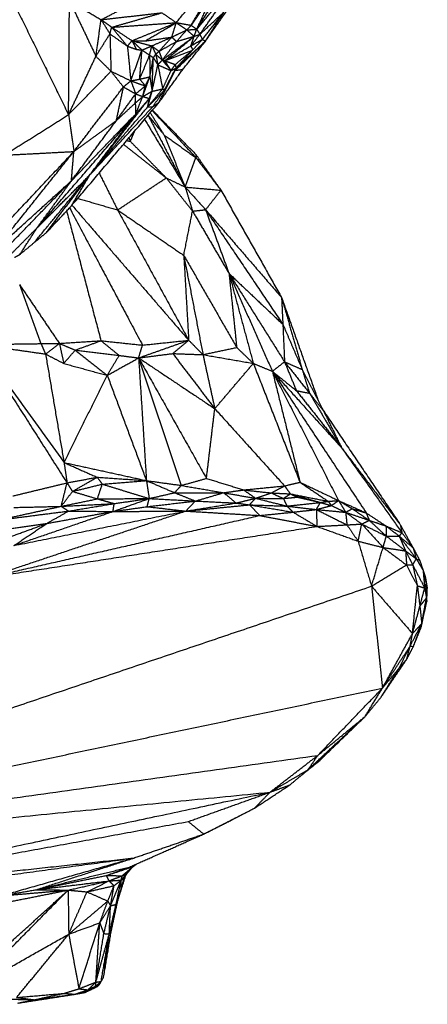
# Model space of a CAD drawing. Header units: millimetres. Extents: x 73 to 109.5, y 0 to 89.7.
# Tile 21 of 83: x 103.2 to 106.5, y 0.4 to 8.4. Entities that reach past the tile are written whole.
import ezdxf

# ---------------------------------------------------------------- set-up
doc = ezdxf.new("R2010")
doc.units = ezdxf.units.MM
doc.header["$MEASUREMENT"] = 0
doc.layers.add('Make2D$visible$lines', color=7, linetype='Continuous', true_color=0x000000)

msp = doc.modelspace()

# ---------------------------------------------------------------- linework, layer by layer
at = {"layer": 'Make2D$visible$lines'}
for points in [[(104.6806, 8.3095), (104.9369, 8.7065), (105.1933, 9.1036)], [(104.515, 8.3633), (104.7475, 8.6472), (104.9799, 8.931)], [(104.6368, 8.3418), (104.8083, 8.6364), (104.9799, 8.931)], [(104.7514, 8.2136), (104.9738, 8.5299), (105.1963, 8.8463)], [(104.6806, 8.3095), (104.856, 8.5186), (105.0315, 8.7277)], [(104.7058, 8.2689), (104.8686, 8.4983), (105.0315, 8.7277)], [(103.1423, 8.6407), (103.3926, 8.1294), (103.6429, 7.6181)], [(103.9065, 8.3874), (104.1291, 8.5016), (104.3518, 8.6157)], [(104.6368, 8.3418), (104.731, 8.479), (104.8252, 8.6161)], [(104.6806, 8.3095), (104.7529, 8.4628), (104.8252, 8.6161)], [(103.6429, 7.6181), (103.6466, 8.0794), (103.6503, 8.5407)], [(103.6503, 8.5407), (103.7574, 8.316), (103.8644, 8.0912)], [(103.6514, 8.54), (103.7789, 8.4637), (103.9065, 8.3874)], [(103.8644, 8.0912), (103.8855, 8.2393), (103.9065, 8.3874)], [(103.9065, 8.3874), (104.1529, 8.4155), (104.3993, 8.4435)], [(103.9065, 8.3874), (103.9495, 8.3568), (103.9925, 8.3262)], [(103.9065, 8.3874), (103.942, 8.3301), (103.9776, 8.2728)], [(103.9925, 8.3262), (104.1959, 8.3849), (104.3993, 8.4435)], [(104.3993, 8.4435), (104.4572, 8.4034), (104.515, 8.3633)], [(104.7058, 8.2689), (104.8034, 8.3592), (104.9011, 8.4495)], [(104.7264, 8.228), (104.8137, 8.3387), (104.9011, 8.4495)], [(104.7514, 8.2136), (104.8262, 8.3316), (104.9011, 8.4495)], [(103.9776, 8.2728), (103.9851, 8.2995), (103.9925, 8.3262)], [(103.9925, 8.3262), (104.2538, 8.3448), (104.515, 8.3633)], [(103.9925, 8.3262), (104.056, 8.2494), (104.1196, 8.1727)], [(103.9925, 8.3262), (104.0746, 8.2716), (104.1566, 8.217)], [(104.1566, 8.217), (104.3358, 8.2902), (104.515, 8.3633)], [(104.2622, 8.2149), (104.3886, 8.2891), (104.515, 8.3633)], [(104.4791, 8.2463), (104.4971, 8.3048), (104.515, 8.3633)], [(104.4791, 8.2463), (104.5397, 8.2755), (104.6004, 8.3047)], [(104.515, 8.3633), (104.5577, 8.334), (104.6004, 8.3047)], [(104.515, 8.3633), (104.5759, 8.3526), (104.6368, 8.3418)], [(104.5166, 8.2106), (104.5585, 8.2577), (104.6004, 8.3047)], [(104.6004, 8.3047), (104.6186, 8.3233), (104.6368, 8.3418)], [(104.6004, 8.3047), (104.6405, 8.3071), (104.6806, 8.3095)], [(104.6004, 8.3047), (104.6301, 8.2789), (104.6598, 8.253)], [(104.6368, 8.3418), (104.6587, 8.3257), (104.6806, 8.3095)], [(104.6598, 8.253), (104.6702, 8.2812), (104.6806, 8.3095)], [(104.6806, 8.3095), (104.6932, 8.2892), (104.7057, 8.2689)], [(103.8644, 8.0912), (103.921, 8.182), (103.9776, 8.2728)], [(103.9776, 8.2728), (104.0486, 8.2228), (104.1196, 8.1727)], [(103.9776, 8.2728), (103.9821, 8.1214), (103.9865, 7.97)], [(104.1196, 8.1727), (104.1381, 8.1948), (104.1566, 8.217)], [(104.1566, 8.217), (104.1744, 8.182), (104.1921, 8.147)], [(104.1566, 8.217), (104.197, 8.1792), (104.2375, 8.1414)], [(104.1566, 8.217), (104.2371, 8.1964), (104.3175, 8.1758)], [(104.1566, 8.217), (104.2094, 8.216), (104.2622, 8.2149)], [(104.2622, 8.2149), (104.3706, 8.2306), (104.4791, 8.2463)], [(104.3175, 8.1758), (104.3983, 8.2111), (104.4791, 8.2463)], [(104.3748, 8.131), (104.4269, 8.1887), (104.4791, 8.2463)], [(104.4023, 8.0607), (104.5311, 8.1568), (104.6598, 8.253)], [(104.4216, 8.0547), (104.5407, 8.1539), (104.6598, 8.253)], [(104.4791, 8.2463), (104.4978, 8.2285), (104.5166, 8.2106)], [(104.5073, 7.9778), (104.6293, 8.0957), (104.7514, 8.2136)], [(104.5121, 7.9952), (104.6317, 8.1044), (104.7514, 8.2136)], [(104.5166, 8.2106), (104.5882, 8.2318), (104.6598, 8.253)], [(104.5678, 7.9841), (104.6596, 8.0989), (104.7514, 8.2136)], [(104.6331, 8.1749), (104.6694, 8.2219), (104.7058, 8.2689)], [(104.6331, 8.1749), (104.6464, 8.2139), (104.6598, 8.253)], [(104.6331, 8.1749), (104.6797, 8.2014), (104.7264, 8.228)], [(104.6474, 8.1412), (104.6869, 8.1846), (104.7264, 8.228)], [(104.6598, 8.253), (104.6827, 8.2609), (104.7057, 8.2688)], [(104.7058, 8.2689), (104.7161, 8.2484), (104.7264, 8.228)], [(104.7264, 8.228), (104.7389, 8.2208), (104.7514, 8.2136)], [(104.1196, 8.1727), (104.1559, 8.1598), (104.1921, 8.147)], [(104.1196, 8.1727), (104.1333, 8.0326), (104.1471, 7.8926)], [(104.1471, 7.8926), (104.1923, 8.017), (104.2375, 8.1414)], [(104.1921, 8.147), (104.2148, 8.1442), (104.2375, 8.1414)], [(104.219, 7.9058), (104.2282, 8.0236), (104.2375, 8.1414)], [(104.2375, 8.1414), (104.2775, 8.1586), (104.3175, 8.1758)], [(104.2375, 8.1414), (104.2683, 8.1211), (104.2992, 8.1009)], [(104.2992, 8.1009), (104.3084, 8.1384), (104.3175, 8.1758)], [(104.3175, 8.1758), (104.3461, 8.1534), (104.3748, 8.131)], [(104.3175, 8.1758), (104.3333, 8.1413), (104.3491, 8.1067)], [(104.3748, 8.131), (104.4457, 8.1708), (104.5166, 8.2106)], [(104.4023, 8.0607), (104.4595, 8.1357), (104.5166, 8.2106)], [(104.4216, 8.0547), (104.5273, 8.1148), (104.6331, 8.1749)], [(104.4216, 8.0547), (104.5345, 8.098), (104.6474, 8.1412)], [(104.5069, 8.0248), (104.5772, 8.083), (104.6474, 8.1412)], [(104.5121, 7.9952), (104.5797, 8.0682), (104.6474, 8.1412)], [(104.6331, 8.1749), (104.6403, 8.1581), (104.6474, 8.1412)], [(103.6429, 7.6181), (103.7537, 7.8547), (103.8644, 8.0912)], [(103.8644, 8.0912), (103.9255, 8.0306), (103.9865, 7.97)], [(104.219, 7.9058), (104.2591, 8.0034), (104.2992, 8.1009)], [(104.2992, 8.1009), (104.3002, 8.013), (104.3013, 7.9251)], [(104.2992, 8.1009), (104.3142, 8.0901), (104.3291, 8.0792)], [(104.3013, 7.9251), (104.3152, 8.0021), (104.3291, 8.0792)], [(104.3193, 7.8077), (104.3242, 7.9434), (104.3291, 8.0792)], [(104.3291, 8.0792), (104.3391, 8.0929), (104.3491, 8.1067)], [(104.3291, 8.0792), (104.3474, 8.0506), (104.3658, 8.0221)], [(104.3491, 8.1067), (104.3619, 8.1188), (104.3748, 8.131)], [(104.3491, 8.1067), (104.3574, 8.0644), (104.3658, 8.0221)], [(104.3491, 8.1067), (104.3757, 8.0837), (104.4023, 8.0607)], [(104.3658, 8.0221), (104.3841, 8.0414), (104.4023, 8.0607)], [(104.3748, 8.131), (104.3886, 8.0959), (104.4023, 8.0607)], [(104.4023, 8.0607), (104.412, 8.0577), (104.4216, 8.0547)], [(104.4023, 8.0607), (104.4374, 8.0178), (104.4725, 7.9749)], [(104.4216, 8.0547), (104.447, 8.0148), (104.4725, 7.9749)], [(104.4216, 8.0547), (104.4642, 8.0397), (104.5069, 8.0248)], [(104.3193, 7.8077), (104.3425, 7.9149), (104.3658, 8.0221)], [(104.3658, 8.0221), (104.4191, 7.9985), (104.4725, 7.9749)], [(104.3658, 8.0221), (104.3852, 7.9245), (104.4047, 7.827)], [(104.3763, 7.7191), (104.4721, 7.8516), (104.5678, 7.9841)], [(104.3763, 7.7191), (104.4418, 7.8485), (104.5073, 7.9778)], [(104.4047, 7.827), (104.4386, 7.901), (104.4725, 7.9749)], [(104.4176, 7.8151), (104.4648, 7.9051), (104.5121, 7.9952)], [(104.4725, 7.9749), (104.4897, 7.9999), (104.5069, 8.0248)], [(104.4725, 7.9749), (104.4923, 7.9851), (104.5121, 7.9952)], [(104.4819, 7.9368), (104.4946, 7.9573), (104.5073, 7.9778)], [(104.5069, 8.0248), (104.5095, 8.01), (104.5121, 7.9952)], [(104.5073, 7.9778), (104.5097, 7.9865), (104.5121, 7.9952)], [(104.5073, 7.9778), (104.5376, 7.981), (104.5678, 7.9841)], [(103.6429, 7.6181), (103.8147, 7.7941), (103.9865, 7.97)], [(103.9865, 7.97), (104.0369, 7.9064), (104.0873, 7.8428)], [(103.9865, 7.97), (104.0668, 7.9313), (104.1471, 7.8926)], [(104.1471, 7.8926), (104.1831, 7.8992), (104.219, 7.9058)], [(104.219, 7.9058), (104.2602, 7.9155), (104.3013, 7.9251)], [(104.219, 7.9058), (104.2417, 7.8783), (104.2645, 7.8507)], [(104.2437, 7.7651), (104.2725, 7.8451), (104.3013, 7.9251)], [(104.2645, 7.8507), (104.2829, 7.8879), (104.3013, 7.9251)], [(104.3013, 7.9251), (104.3103, 7.8664), (104.3193, 7.8077)], [(103.6856, 7.3198), (103.8864, 7.5813), (104.0873, 7.8428)], [(104.0306, 7.5708), (104.059, 7.7068), (104.0873, 7.8428)], [(104.0873, 7.8428), (104.1172, 7.8677), (104.1471, 7.8926)], [(104.0873, 7.8428), (104.1368, 7.8148), (104.1862, 7.7868)], [(104.1471, 7.8926), (104.1667, 7.8397), (104.1862, 7.7868)], [(104.1471, 7.8926), (104.2058, 7.8716), (104.2645, 7.8507)], [(104.1862, 7.7868), (104.2253, 7.8187), (104.2645, 7.8507)], [(104.2437, 7.7651), (104.2541, 7.8079), (104.2645, 7.8507)], [(104.2838, 7.6811), (104.3443, 7.754), (104.4047, 7.827)], [(104.29, 7.6873), (104.3538, 7.7512), (104.4176, 7.8151)], [(104.3193, 7.8077), (104.362, 7.8174), (104.4047, 7.827)], [(104.3242, 7.6825), (104.3709, 7.7488), (104.4176, 7.8151)], [(104.4047, 7.827), (104.4111, 7.821), (104.4176, 7.8151)], [(103.8334, 7.1534), (104.0653, 7.4516), (104.2972, 7.7498)], [(104.0306, 7.5708), (104.1084, 7.6788), (104.1862, 7.7868)], [(104.1831, 7.7122), (104.1846, 7.7495), (104.1862, 7.7868)], [(104.1831, 7.7122), (104.2134, 7.7386), (104.2437, 7.7651)], [(104.1862, 7.7868), (104.2149, 7.776), (104.2437, 7.7651)], [(104.1864, 7.6232), (104.215, 7.6942), (104.2437, 7.7651)], [(104.1864, 7.6232), (104.2418, 7.6865), (104.2972, 7.7498)], [(104.2437, 7.7651), (104.2815, 7.7864), (104.3193, 7.8077)], [(104.2437, 7.7651), (104.2704, 7.7574), (104.2972, 7.7498)], [(104.2837, 7.6811), (104.3015, 7.7444), (104.3193, 7.8077)], [(104.2837, 7.6811), (104.2905, 7.7154), (104.2972, 7.7498)], [(104.2972, 7.7498), (104.3083, 7.7787), (104.3193, 7.8077)], [(103.6705, 6.885), (104.0234, 7.3021), (104.3763, 7.7191)], [(103.8132, 7.1274), (104.0484, 7.4042), (104.2836, 7.6809)], [(103.8287, 7.1443), (104.0764, 7.4134), (104.3242, 7.6825)], [(104.0306, 7.5708), (104.1068, 7.6415), (104.1831, 7.7122)], [(104.1831, 7.7122), (104.1847, 7.6677), (104.1864, 7.6232)], [(104.2838, 7.6809), (104.304, 7.6817), (104.3242, 7.6825)], [(104.3219, 7.6548), (104.4974, 7.4757), (104.6729, 7.2966)], [(104.3242, 7.6825), (104.3502, 7.7008), (104.3763, 7.7191)], [(103.1218, 7.2902), (103.3824, 7.4542), (103.6429, 7.6181)], [(103.3872, 6.7008), (103.7868, 7.162), (104.1864, 7.6232)], [(103.6429, 7.6181), (103.6643, 7.469), (103.6856, 7.3198)], [(103.6661, 7.0826), (103.9262, 7.3529), (104.1864, 7.6232)], [(103.8132, 7.1274), (103.9998, 7.3753), (104.1864, 7.6232)], [(104.2586, 7.5799), (104.4229, 7.306), (104.5873, 7.0321)], [(104.2854, 7.6121), (104.2863, 7.6121), (104.2872, 7.612)], [(104.2865, 7.6129), (104.2869, 7.6125), (104.2872, 7.612)], [(104.2872, 7.612), (104.3522, 7.5325), (104.4171, 7.453)], [(104.2872, 7.612), (104.4373, 7.3221), (104.5873, 7.0321)], [(104.2875, 7.6142), (104.3408, 7.5479), (104.3941, 7.4816)], [(104.3043, 7.634), (104.3607, 7.5435), (104.4171, 7.453)], [(104.3198, 7.6523), (104.4967, 7.4616), (104.6736, 7.2709)], [(103.6661, 7.0826), (103.8483, 7.3267), (104.0306, 7.5708)], [(103.6856, 7.3198), (103.8581, 7.4453), (104.0306, 7.5708)], [(104.1314, 7.4297), (104.1369, 7.4161), (104.1424, 7.4026)], [(104.1424, 7.4026), (104.1608, 7.4444), (104.1792, 7.4862)], [(104.4171, 7.453), (104.5454, 7.362), (104.6736, 7.2709)], [(104.4171, 7.453), (104.5022, 7.2426), (104.5873, 7.0321)], [(104.0874, 7.3777), (104.2607, 7.2419), (104.434, 7.106)], [(104.1138, 7.4089), (104.1281, 7.4057), (104.1424, 7.4026)], [(104.1424, 7.4026), (104.2882, 7.2543), (104.434, 7.106)], [(102.8827, 6.4647), (103.2841, 6.8923), (103.6856, 7.3198)], [(103.0504, 6.5247), (103.368, 6.9222), (103.6856, 7.3198)], [(103.1218, 7.2902), (103.4037, 7.305), (103.6856, 7.3198)], [(103.6661, 7.0826), (103.6758, 7.2012), (103.6856, 7.3198)], [(104.5873, 7.0321), (104.6305, 7.1515), (104.6736, 7.2709)], [(104.6729, 7.2966), (104.6733, 7.2838), (104.6736, 7.2709)], [(104.6729, 7.2966), (104.7749, 7.1515), (104.8769, 7.0064)], [(104.6736, 7.2709), (104.7753, 7.1386), (104.8769, 7.0064)], [(103.3653, 6.5829), (103.5892, 6.8552), (103.8132, 7.1274)], [(103.3872, 6.7008), (103.6002, 6.9141), (103.8132, 7.1274)], [(103.4639, 6.6637), (103.6385, 6.8956), (103.8132, 7.1274)], [(103.6672, 6.8811), (103.7402, 7.0042), (103.8132, 7.1274)], [(103.8907, 7.1452), (103.9656, 6.9958), (104.0405, 6.8464)], [(104.0405, 6.8464), (104.2372, 6.9762), (104.434, 7.106)], [(104.434, 7.106), (104.5404, 6.9716), (104.6468, 6.8372)], [(104.434, 7.106), (104.5106, 7.0691), (104.5873, 7.0321)], [(103.0158, 6.4094), (103.341, 6.746), (103.6661, 7.0826)], [(103.0504, 6.5247), (103.3582, 6.8036), (103.6661, 7.0826)], [(103.3872, 6.7008), (103.5266, 6.8917), (103.6661, 7.0826)], [(104.5873, 7.0321), (104.617, 6.9347), (104.6468, 6.8372)], [(104.5873, 7.0321), (104.6699, 6.9403), (104.7526, 6.8484)], [(104.5873, 7.0321), (104.7321, 7.0193), (104.8769, 7.0064)], [(103.7177, 6.9407), (103.8791, 6.8936), (104.0405, 6.8464)], [(104.7526, 6.8484), (104.8147, 6.9274), (104.8769, 7.0064)], [(104.8769, 7.0064), (105.1223, 6.5721), (105.3676, 6.1377)], [(103.4639, 6.6637), (103.5655, 6.7724), (103.6672, 6.8811)], [(103.6509, 6.8637), (103.9463, 6.3078), (104.2416, 5.752)], [(103.6704, 6.8851), (104.1429, 6.3383), (104.6154, 5.7915)], [(103.6272, 6.8383), (103.7663, 6.313), (103.9054, 5.7876)], [(104.0405, 6.8464), (104.3081, 6.6626), (104.5757, 6.4787)], [(104.0405, 6.8464), (104.328, 6.319), (104.6154, 5.7915)], [(104.5757, 6.4787), (104.6112, 6.658), (104.6468, 6.8372)], [(104.6468, 6.8372), (104.6997, 6.8428), (104.7526, 6.8484)], [(104.6468, 6.8372), (104.7944, 6.5847), (104.9421, 6.3322)], [(104.7526, 6.8484), (104.8473, 6.5903), (104.9421, 6.3322)], [(104.7526, 6.8484), (105.0653, 6.3844), (105.378, 5.9204)], [(104.7526, 6.8484), (105.0601, 6.4931), (105.3676, 6.1377)], [(103.1192, 6.4309), (103.2532, 6.5658), (103.3872, 6.7008)], [(103.2493, 6.4868), (103.3182, 6.5938), (103.3872, 6.7008)], [(103.3653, 6.5829), (103.4146, 6.6233), (103.4639, 6.6637)], [(103.2493, 6.4868), (103.3073, 6.5349), (103.3653, 6.5829)], [(103.2042, 6.4615), (103.2268, 6.4742), (103.2493, 6.4868)], [(104.5757, 6.4787), (104.79, 6.1059), (105.0042, 5.7331)], [(104.5757, 6.4787), (104.6535, 6.0767), (104.7312, 5.6747)], [(104.5757, 6.4787), (104.5956, 6.1351), (104.6154, 5.7915)], [(104.9421, 6.3322), (105.1601, 6.1263), (105.378, 5.9204)], [(104.9421, 6.3322), (105.1669, 5.9747), (105.3916, 5.6172)], [(104.9421, 6.3322), (104.9732, 6.0327), (105.0042, 5.7331)], [(104.9421, 6.3322), (105.1178, 5.9361), (105.2934, 5.5399)], [(104.9421, 6.3322), (105.0405, 5.9681), (105.1389, 5.6041)], [(103.2452, 6.2431), (103.3324, 6.0036), (103.4196, 5.7642)], [(103.2452, 6.2431), (103.4069, 6.0044), (103.5687, 5.7658)], [(105.3676, 6.1377), (105.516, 5.7205), (105.6643, 5.3033)], [(105.3676, 6.1377), (105.4514, 5.8459), (105.5352, 5.554)], [(105.3676, 6.1377), (105.3728, 6.0291), (105.378, 5.9204)], [(105.378, 5.9204), (105.3848, 5.7688), (105.3916, 5.6172)], [(105.378, 5.9204), (105.4566, 5.7372), (105.5352, 5.554)], [(102.9169, 5.7571), (103.1682, 5.7606), (103.4196, 5.7642)], [(102.9169, 5.7571), (103.2616, 5.2792), (103.6063, 4.8013)], [(102.9169, 5.7571), (103.1867, 5.7186), (103.4565, 5.68)], [(102.9169, 5.7571), (103.2738, 5.1969), (103.6307, 4.6366)], [(103.4196, 5.7642), (103.4941, 5.765), (103.5687, 5.7658)], [(103.4196, 5.7642), (103.438, 5.7221), (103.4565, 5.68)], [(103.4565, 5.68), (103.5126, 5.7229), (103.5687, 5.7658)], [(103.5687, 5.7658), (103.737, 5.7767), (103.9054, 5.7876)], [(103.5687, 5.7658), (103.6327, 5.7387), (103.6968, 5.7116)], [(103.5687, 5.7658), (103.5864, 5.6846), (103.6041, 5.6034)], [(103.6984, 5.7122), (103.8019, 5.7499), (103.9054, 5.7876)], [(103.9054, 5.7876), (104.0735, 5.7698), (104.2416, 5.752)], [(103.9054, 5.7876), (103.9791, 5.7279), (104.0528, 5.6683)], [(104.2102, 5.6485), (104.4128, 5.72), (104.6154, 5.7915)], [(104.2102, 5.6485), (104.2259, 5.7002), (104.2416, 5.752)], [(104.2416, 5.752), (104.4285, 5.7718), (104.6154, 5.7915)], [(104.4865, 5.6837), (104.5509, 5.7376), (104.6154, 5.7915)], [(104.6154, 5.7915), (104.6733, 5.7331), (104.7312, 5.6747)], [(103.4565, 5.68), (103.5303, 5.6417), (103.6041, 5.6034)], [(103.4565, 5.68), (103.5314, 5.2407), (103.6063, 4.8013)], [(103.6041, 5.6034), (103.6504, 5.6575), (103.6968, 5.7116)], [(103.6968, 5.7116), (103.8263, 5.6095), (103.9559, 5.5073)], [(103.6968, 5.7116), (103.8748, 5.6899), (104.0528, 5.6683)], [(103.9559, 5.5073), (104.0043, 5.5878), (104.0528, 5.6683)], [(104.0528, 5.6683), (104.1315, 5.6584), (104.2102, 5.6485)], [(104.2102, 5.6485), (104.3483, 5.6661), (104.4865, 5.6837)], [(104.4865, 5.6837), (104.6088, 5.6792), (104.7312, 5.6747)], [(104.4865, 5.6837), (104.6567, 5.4604), (104.827, 5.2372)], [(104.7312, 5.6747), (104.8677, 5.7039), (105.0042, 5.7331)], [(104.7312, 5.6747), (104.7791, 5.456), (104.827, 5.2372)], [(104.7312, 5.6747), (104.935, 5.6394), (105.1389, 5.6041)], [(105.0042, 5.7331), (105.0716, 5.6686), (105.1389, 5.6041)], [(103.6041, 5.6034), (103.78, 5.5553), (103.9559, 5.5073)], [(103.9559, 5.5073), (104.083, 5.5779), (104.2102, 5.6485)], [(104.2102, 5.6485), (104.3829, 5.1322), (104.5555, 4.6158)], [(104.2102, 5.6485), (104.2418, 5.1518), (104.2734, 4.655)], [(104.2102, 5.6485), (104.4848, 5.1604), (104.7595, 4.6724)], [(104.2102, 5.6485), (104.5186, 5.4428), (104.827, 5.2372)], [(104.827, 5.2372), (104.9829, 5.4206), (105.1389, 5.6041)], [(105.1389, 5.6041), (105.328, 5.1227), (105.517, 4.6414)], [(105.1389, 5.6041), (105.2162, 5.572), (105.2934, 5.5399)], [(105.2934, 5.5399), (105.3425, 5.5785), (105.3916, 5.6172)], [(105.3916, 5.6172), (105.4927, 5.4899), (105.5938, 5.3626)], [(105.3916, 5.6172), (105.4397, 5.5001), (105.4877, 5.3831)], [(105.3916, 5.6172), (105.4634, 5.5856), (105.5352, 5.554)], [(103.6063, 4.8013), (103.7811, 5.1543), (103.9559, 5.5073)], [(103.9559, 5.5073), (104.1147, 5.0812), (104.2734, 4.655)], [(105.2934, 5.5399), (105.3906, 5.4615), (105.4877, 5.3831)], [(105.2934, 5.5399), (105.6735, 4.9662), (106.0537, 4.3925)], [(105.2934, 5.5399), (105.5735, 5.2303), (105.8535, 4.9207)], [(105.2934, 5.5399), (105.4052, 5.0907), (105.517, 4.6414)], [(105.2934, 5.5399), (105.5613, 5.0166), (105.8291, 4.4932)], [(105.5352, 5.554), (105.5645, 5.4583), (105.5938, 5.3626)], [(105.5352, 5.554), (105.6213, 5.3867), (105.7074, 5.2195)], [(105.4877, 5.3831), (105.6706, 5.1519), (105.8535, 4.9207)], [(105.4877, 5.3831), (105.5408, 5.3728), (105.5938, 5.3626)], [(105.5938, 5.3626), (105.6506, 5.291), (105.7074, 5.2195)], [(105.5938, 5.3626), (105.7237, 5.1417), (105.8535, 4.9207)], [(104.7595, 4.6724), (104.7932, 4.9548), (104.827, 5.2372)], [(104.827, 5.2372), (105.1094, 4.9246), (105.3919, 4.6119)], [(105.7074, 5.2195), (105.7805, 5.0701), (105.8535, 4.9207)], [(105.7074, 5.2195), (106.0183, 4.7584), (106.3292, 4.2972)], [(105.8535, 4.9207), (106.0914, 4.609), (106.3292, 4.2972)], [(105.8535, 4.9207), (106.098, 4.5764), (106.3425, 4.2321)], [(103.6063, 4.8013), (103.6185, 4.719), (103.6307, 4.6366)], [(103.6063, 4.8013), (103.7402, 4.7417), (103.874, 4.6822)], [(103.6063, 4.8013), (103.9399, 4.7281), (104.2734, 4.655)], [(103.1911, 4.5302), (103.4109, 4.5834), (103.6307, 4.6366)], [(103.5834, 4.4466), (103.6071, 4.5416), (103.6307, 4.6366)], [(103.6307, 4.6366), (103.7524, 4.6594), (103.874, 4.6822)], [(103.6307, 4.6366), (103.6528, 4.6019), (103.6748, 4.5673)], [(103.6748, 4.5673), (103.7744, 4.6247), (103.874, 4.6822)], [(103.6748, 4.5673), (103.7954, 4.5966), (103.916, 4.6259)], [(103.874, 4.6822), (103.895, 4.654), (103.916, 4.6259)], [(103.874, 4.6822), (104.0737, 4.6686), (104.2734, 4.655)], [(103.8764, 4.5071), (103.8962, 4.5665), (103.916, 4.6259)], [(103.916, 4.6259), (104.0947, 4.6405), (104.2734, 4.655)], [(103.916, 4.6259), (104.1059, 4.5679), (104.2958, 4.5098)], [(104.2734, 4.655), (104.4145, 4.6354), (104.5555, 4.6158)], [(104.2734, 4.655), (104.3875, 4.6059), (104.5017, 4.5568)], [(104.2734, 4.655), (104.2846, 4.5824), (104.2958, 4.5098)], [(104.5555, 4.6158), (104.6575, 4.6441), (104.7595, 4.6724)], [(104.7595, 4.6724), (104.9101, 4.6259), (105.0606, 4.5794)], [(105.3919, 4.6119), (105.4544, 4.6267), (105.517, 4.6414)], [(105.517, 4.6414), (105.6314, 4.5642), (105.7458, 4.4869)], [(105.517, 4.6414), (105.6731, 4.5673), (105.8291, 4.4932)], [(103.5834, 4.4466), (103.6291, 4.5069), (103.6748, 4.5673)], [(103.6748, 4.5673), (103.7756, 4.5372), (103.8764, 4.5071)], [(104.2958, 4.5098), (104.3987, 4.5333), (104.5017, 4.5568)], [(104.5017, 4.5568), (104.5286, 4.5863), (104.5555, 4.6158)], [(104.5017, 4.5568), (104.7002, 4.5567), (104.8988, 4.5566)], [(104.5017, 4.5568), (104.5859, 4.5232), (104.6702, 4.4896)], [(104.5555, 4.6158), (104.7272, 4.5862), (104.8988, 4.5566)], [(104.6702, 4.4896), (104.7845, 4.5231), (104.8988, 4.5566)], [(104.8988, 4.5566), (104.9797, 4.568), (105.0606, 4.5794)], [(104.8988, 4.5566), (105.0279, 4.5342), (105.157, 4.5118)], [(104.8988, 4.5566), (104.9493, 4.5149), (104.9997, 4.4731)], [(105.0606, 4.5794), (105.2262, 4.5957), (105.3919, 4.6119)], [(105.0606, 4.5794), (105.1728, 4.5671), (105.2849, 4.5549)], [(105.0606, 4.5794), (105.1088, 4.5456), (105.157, 4.5118)], [(105.157, 4.5118), (105.2209, 4.5333), (105.2849, 4.5549)], [(105.2849, 4.5549), (105.3384, 4.5834), (105.3919, 4.6119)], [(105.2849, 4.5549), (105.3336, 4.5324), (105.3823, 4.51)], [(105.2849, 4.5549), (105.3618, 4.5512), (105.4387, 4.5476)], [(105.3823, 4.51), (105.4105, 4.5288), (105.4387, 4.5476)], [(105.3919, 4.6119), (105.4153, 4.5798), (105.4387, 4.5476)], [(105.4387, 4.5476), (105.5605, 4.5127), (105.6823, 4.4777)], [(105.4387, 4.5476), (105.4654, 4.5343), (105.4922, 4.5209)], [(105.4387, 4.5476), (105.5922, 4.5173), (105.7458, 4.4869)], [(103.5834, 4.4466), (103.7299, 4.4769), (103.8764, 4.5071)], [(103.5834, 4.4466), (103.7982, 4.4577), (104.013, 4.4687)], [(103.6428, 4.4084), (103.8279, 4.4386), (104.013, 4.4687)], [(103.8764, 4.5071), (104.0861, 4.5085), (104.2958, 4.5098)], [(103.8764, 4.5071), (103.9447, 4.4879), (104.013, 4.4687)], [(104.0025, 4.4047), (104.1492, 4.4573), (104.2958, 4.5098)], [(104.0025, 4.4047), (104.0077, 4.4367), (104.013, 4.4687)], [(104.013, 4.4687), (104.1544, 4.4893), (104.2958, 4.5098)], [(104.2796, 4.4437), (104.2877, 4.4768), (104.2958, 4.5098)], [(104.2796, 4.4437), (104.4749, 4.4666), (104.6702, 4.4896)], [(104.2958, 4.5098), (104.483, 4.4997), (104.6702, 4.4896)], [(104.5925, 4.4082), (104.6313, 4.4489), (104.6702, 4.4896)], [(104.5925, 4.4082), (104.7961, 4.4406), (104.9997, 4.4731)], [(104.6702, 4.4896), (104.8349, 4.4813), (104.9997, 4.4731)], [(104.9997, 4.4731), (105.0783, 4.4924), (105.157, 4.5118)], [(104.9997, 4.4731), (105.0538, 4.4658), (105.1078, 4.4585)], [(105.1078, 4.4585), (105.1324, 4.4852), (105.157, 4.5118)], [(105.157, 4.5118), (105.284, 4.4801), (105.4111, 4.4484)], [(105.157, 4.5118), (105.2697, 4.5109), (105.3823, 4.51)], [(105.3823, 4.51), (105.4373, 4.5155), (105.4922, 4.5209)], [(105.3823, 4.51), (105.3967, 4.4792), (105.4111, 4.4484)], [(105.4111, 4.4484), (105.5467, 4.463), (105.6823, 4.4777)], [(105.4922, 4.5209), (105.5872, 4.4993), (105.6823, 4.4777)], [(105.6492, 4.4206), (105.6657, 4.4491), (105.6823, 4.4777)], [(105.6823, 4.4777), (105.714, 4.4823), (105.7458, 4.4869)], [(105.6823, 4.4777), (105.7266, 4.4652), (105.7708, 4.4527)], [(105.7458, 4.4869), (105.7874, 4.4901), (105.8291, 4.4932)], [(105.7458, 4.4869), (105.7583, 4.4698), (105.7708, 4.4527)], [(105.7708, 4.4527), (105.8, 4.4729), (105.8291, 4.4932)], [(105.8291, 4.4932), (105.9414, 4.4429), (106.0537, 4.3925)], [(105.8291, 4.4932), (105.858, 4.4458), (105.8868, 4.3984)], [(105.8291, 4.4932), (105.8843, 4.4602), (105.9395, 4.4271)], [(102.9873, 3.87), (103.7899, 4.1391), (104.5925, 4.4082)], [(103.0804, 4.3361), (103.3319, 4.3914), (103.5834, 4.4466)], [(103.0804, 4.3361), (103.3616, 4.3722), (103.6428, 4.4084)], [(103.1997, 4.4372), (103.3915, 4.4419), (103.5834, 4.4466)], [(103.2008, 4.1293), (103.8967, 4.2688), (104.5925, 4.4082)], [(103.2008, 4.1293), (103.6016, 4.267), (104.0025, 4.4047)], [(103.467, 4.308), (103.5549, 4.3582), (103.6428, 4.4084)], [(103.467, 4.308), (103.7348, 4.3563), (104.0025, 4.4047)], [(103.5834, 4.4466), (103.6131, 4.4275), (103.6428, 4.4084)], [(103.6428, 4.4084), (103.8227, 4.4065), (104.0025, 4.4047)], [(104.0025, 4.4047), (104.141, 4.4242), (104.2796, 4.4437)], [(104.0025, 4.4047), (104.2975, 4.4064), (104.5925, 4.4082)], [(104.2796, 4.4437), (104.436, 4.4259), (104.5925, 4.4082)], [(104.5925, 4.4082), (104.8502, 4.4334), (105.1078, 4.4585)], [(104.5925, 4.4082), (104.8921, 4.3902), (105.1917, 4.3722)], [(105.1078, 4.4585), (105.2845, 4.429), (105.4611, 4.3994)], [(105.1078, 4.4585), (105.1498, 4.4154), (105.1917, 4.3722)], [(105.1078, 4.4585), (105.2595, 4.4534), (105.4111, 4.4484)], [(105.1917, 4.3722), (105.3264, 4.3858), (105.4611, 4.3994)], [(105.4111, 4.4484), (105.4361, 4.4239), (105.4611, 4.3994)], [(105.4111, 4.4484), (105.5301, 4.4345), (105.6492, 4.4206)], [(105.4611, 4.3994), (105.5551, 4.41), (105.6492, 4.4206)], [(105.4611, 4.3994), (105.5576, 4.3416), (105.6541, 4.2837)], [(105.6492, 4.4206), (105.71, 4.4366), (105.7708, 4.4527)], [(105.6492, 4.4206), (105.6516, 4.3522), (105.6541, 4.2837)], [(105.6492, 4.4206), (105.768, 4.4095), (105.8868, 4.3984)], [(105.6492, 4.4206), (105.773, 4.3586), (105.8969, 4.2965)], [(105.7708, 4.4527), (105.8288, 4.4255), (105.8868, 4.3984)], [(105.8868, 4.3984), (105.9132, 4.4128), (105.9395, 4.4271)], [(105.8868, 4.3984), (105.8919, 4.3475), (105.8969, 4.2965)], [(105.8868, 4.3984), (105.9519, 4.3508), (106.0169, 4.3031)], [(105.8868, 4.3984), (105.9821, 4.3657), (106.0774, 4.3329)], [(105.9395, 4.4271), (105.9966, 4.4098), (106.0537, 4.3925)], [(105.9395, 4.4271), (106.0084, 4.38), (106.0774, 4.3329)], [(106.0537, 4.3925), (106.0655, 4.3627), (106.0774, 4.3329)], [(106.0537, 4.3925), (106.1333, 4.3401), (106.2129, 4.2876)], [(102.8586, 4.222), (103.1628, 4.265), (103.467, 4.308)], [(102.8969, 4.1013), (103.1819, 4.2046), (103.467, 4.308)], [(102.9873, 3.87), (104.0895, 4.1211), (105.1917, 4.3722)], [(103.2008, 4.1293), (103.3339, 4.2187), (103.467, 4.308)], [(105.1917, 4.3722), (105.4229, 4.328), (105.6541, 4.2837)], [(106.0169, 4.3031), (106.0471, 4.318), (106.0774, 4.3329)], [(106.0774, 4.3329), (106.1451, 4.3103), (106.2129, 4.2876)], [(106.0774, 4.3329), (106.1466, 4.269), (106.2159, 4.2051)], [(102.9873, 3.87), (104.3207, 4.0769), (105.6541, 4.2837)], [(105.6541, 4.2837), (105.7755, 4.2901), (105.8969, 4.2965)], [(105.6541, 4.2837), (105.8208, 4.2239), (105.9875, 4.1641)], [(105.8969, 4.2965), (105.9569, 4.2998), (106.0169, 4.3031)], [(105.8969, 4.2965), (105.9422, 4.2303), (105.9875, 4.1641)], [(105.9875, 4.1641), (106.0022, 4.2336), (106.0169, 4.3031)], [(106.0169, 4.3031), (106.1033, 4.2081), (106.1896, 4.1131)], [(106.0169, 4.3031), (106.1164, 4.2541), (106.2159, 4.2051)], [(106.2129, 4.2876), (106.2144, 4.2464), (106.2159, 4.2051)], [(106.2129, 4.2876), (106.2668, 4.2462), (106.3206, 4.2048)], [(106.2129, 4.2876), (106.2777, 4.2598), (106.3425, 4.2321)], [(106.3206, 4.2048), (106.3315, 4.2185), (106.3425, 4.2321)], [(106.3292, 4.2972), (106.3358, 4.2647), (106.3425, 4.2321)], [(106.3292, 4.2972), (106.381, 4.2039), (106.4328, 4.1106)], [(106.3425, 4.2321), (106.3876, 4.1713), (106.4328, 4.1106)], [(105.9875, 4.1641), (106.0886, 4.1386), (106.1896, 4.1131)], [(105.9875, 4.1641), (106.0417, 3.9818), (106.096, 3.7994)], [(106.1896, 4.1131), (106.2028, 4.1591), (106.2159, 4.2051)], [(106.2159, 4.2051), (106.2682, 4.205), (106.3206, 4.2048)], [(106.2159, 4.2051), (106.2942, 4.1453), (106.3724, 4.0855)], [(106.3206, 4.2048), (106.3465, 4.1451), (106.3724, 4.0855)], [(106.3206, 4.2048), (106.3767, 4.1577), (106.4328, 4.1106)], [(106.3206, 4.2048), (106.3894, 4.1134), (106.4582, 4.0219)], [(106.096, 3.7994), (106.1428, 3.9563), (106.1896, 4.1131)], [(106.1896, 4.1131), (106.2847, 4.0423), (106.3798, 3.9715)], [(106.1896, 4.1131), (106.281, 4.0993), (106.3724, 4.0855)], [(106.3724, 4.0855), (106.3761, 4.0285), (106.3798, 3.9715)], [(106.3724, 4.0855), (106.4011, 4.0288), (106.4297, 3.9721)], [(106.3724, 4.0855), (106.4153, 4.0537), (106.4582, 4.0219)], [(106.4328, 4.1106), (106.4592, 4.0604), (106.4857, 4.0101)], [(106.4328, 4.1106), (106.4455, 4.0662), (106.4582, 4.0219)], [(106.4297, 3.9721), (106.444, 3.997), (106.4582, 4.0219)], [(106.4582, 4.0219), (106.472, 4.016), (106.4857, 4.0101)], [(106.4582, 4.0219), (106.4856, 3.9758), (106.513, 3.9297)], [(106.4857, 4.0101), (106.4993, 3.9699), (106.513, 3.9297)], [(106.096, 3.7994), (106.2379, 3.8854), (106.3798, 3.9715)], [(106.3798, 3.9715), (106.4048, 3.9718), (106.4297, 3.9721)], [(106.3798, 3.9715), (106.4235, 3.8874), (106.4671, 3.8033)], [(106.4297, 3.9721), (106.4484, 3.8877), (106.4671, 3.8033)], [(106.4297, 3.9721), (106.4782, 3.8786), (106.5267, 3.785)], [(106.513, 3.9297), (106.5221, 3.9032), (106.5312, 3.8768)], [(106.513, 3.9297), (106.5198, 3.8573), (106.5267, 3.785)], [(106.513, 3.9297), (106.526, 3.8746), (106.539, 3.8195)], [(106.5312, 3.8768), (106.5351, 3.8481), (106.539, 3.8195)], [(106.5312, 3.8768), (106.5394, 3.8284), (106.5477, 3.7799)], [(99.4897, 1.5654), (102.7928, 2.6824), (106.096, 3.7994)], [(106.096, 3.7994), (106.2619, 3.6078), (106.4279, 3.4162)], [(106.096, 3.7994), (106.1404, 3.3872), (106.1848, 2.975)], [(106.4279, 3.4162), (106.4475, 3.6097), (106.4671, 3.8033)], [(106.4671, 3.8033), (106.4773, 3.7207), (106.4876, 3.6381)], [(106.4671, 3.8033), (106.4969, 3.7941), (106.5267, 3.785)], [(106.4876, 3.6381), (106.5071, 3.7116), (106.5267, 3.785)], [(106.5267, 3.785), (106.5328, 3.8022), (106.539, 3.8195)], [(106.5267, 3.785), (106.5337, 3.7445), (106.5408, 3.704)], [(106.539, 3.8195), (106.5399, 3.7617), (106.5408, 3.704)], [(106.539, 3.8195), (106.5433, 3.7997), (106.5477, 3.7799)], [(106.5408, 3.704), (106.5443, 3.742), (106.5477, 3.7799)], [(106.5434, 3.675), (106.5455, 3.7274), (106.5477, 3.7799)], [(106.4876, 3.6381), (106.5142, 3.6711), (106.5408, 3.704)], [(106.4981, 3.4676), (106.5208, 3.5713), (106.5434, 3.675)], [(106.5023, 3.4967), (106.5215, 3.6003), (106.5408, 3.704)], [(106.5023, 3.4967), (106.5228, 3.5858), (106.5434, 3.675)], [(106.5408, 3.704), (106.5421, 3.6895), (106.5434, 3.675)], [(106.4279, 3.4162), (106.4577, 3.5272), (106.4876, 3.6381)], [(106.4876, 3.6381), (106.4949, 3.5674), (106.5023, 3.4967)], [(106.4085, 3.314), (106.4554, 3.4053), (106.5023, 3.4967)], [(106.4279, 3.4162), (106.4651, 3.4564), (106.5023, 3.4967)], [(106.4355, 3.3119), (106.4689, 3.4043), (106.5023, 3.4967)], [(106.4355, 3.3119), (106.4668, 3.3897), (106.4981, 3.4676)], [(106.4981, 3.4676), (106.5002, 3.4821), (106.5023, 3.4967)], [(106.1848, 2.975), (106.3063, 3.1956), (106.4279, 3.4162)], [(106.4085, 3.314), (106.4182, 3.3651), (106.4279, 3.4162)], [(106.1848, 2.975), (106.2967, 3.1445), (106.4085, 3.314)], [(106.3184, 3.1347), (106.3635, 3.2243), (106.4085, 3.314)], [(106.3812, 3.2084), (106.4083, 3.2601), (106.4355, 3.3119)], [(106.3812, 3.2084), (106.3943, 3.2592), (106.4075, 3.3099)], [(106.4085, 3.314), (106.422, 3.313), (106.4355, 3.3119)], [(106.1736, 2.9011), (106.2774, 3.0548), (106.3812, 3.2084)], [(106.3184, 3.1347), (106.3498, 3.1715), (106.3812, 3.2084)], [(106.1736, 2.9011), (106.246, 3.0179), (106.3184, 3.1347)], [(106.1848, 2.975), (106.2516, 3.0548), (106.3184, 3.1347)], [(99.4897, 1.5654), (102.8372, 2.2702), (106.1848, 2.975)], [(105.6601, 2.4287), (105.9224, 2.7019), (106.1848, 2.975)], [(106.0432, 2.7437), (106.114, 2.8594), (106.1848, 2.975)], [(106.0432, 2.7437), (106.1084, 2.8224), (106.1736, 2.9011)], [(105.5819, 2.3134), (105.8125, 2.5286), (106.0432, 2.7437)], [(105.6601, 2.4287), (105.8516, 2.5862), (106.0432, 2.7437)], [(105.6706, 2.3827), (105.8569, 2.5632), (106.0432, 2.7437)], [(99.4897, 1.5654), (102.5749, 1.9971), (105.6601, 2.4287)], [(105.274, 2.1312), (105.467, 2.2799), (105.6601, 2.4287)], [(105.5819, 2.3134), (105.621, 2.3711), (105.6601, 2.4287)], [(105.274, 2.1312), (105.4279, 2.2223), (105.5819, 2.3134)], [(105.4355, 2.1908), (105.5087, 2.2521), (105.5819, 2.3134)], [(105.5084, 2.2526), (105.5895, 2.3177), (105.6706, 2.3827)], [(105.5819, 2.3134), (105.6262, 2.3481), (105.6706, 2.3827)], [(105.1484, 2.0021), (105.292, 2.0964), (105.4355, 2.1908)], [(105.274, 2.1312), (105.3547, 2.161), (105.4355, 2.1908)], [(99.4897, 1.5654), (102.3818, 1.8483), (105.274, 2.1312)], [(101.2968, 1.2879), (103.2854, 1.7095), (105.274, 2.1312)], [(104.612, 1.8937), (104.943, 2.0124), (105.274, 2.1312)], [(105.1484, 2.0021), (105.2112, 2.0666), (105.274, 2.1312)], [(104.7373, 1.7922), (104.9428, 1.8972), (105.1484, 2.0021)], [(104.9816, 1.9156), (105.065, 1.9589), (105.1484, 2.0021)], [(104.7373, 1.7922), (104.8595, 1.8539), (104.9816, 1.9156)], [(101.2968, 1.2879), (102.9544, 1.5908), (104.612, 1.8937)], [(104.612, 1.8937), (104.6747, 1.8429), (104.7373, 1.7922)], [(104.1351, 1.5244), (104.4362, 1.6583), (104.7373, 1.7922)], [(104.1709, 1.5985), (104.4541, 1.6953), (104.7373, 1.7922)], [(101.0062, 1.1672), (102.5886, 1.3828), (104.1709, 1.5985)], [(101.2968, 1.2879), (102.7338, 1.4432), (104.1709, 1.5985)], [(103.0951, 1.2922), (103.633, 1.4453), (104.1709, 1.5985)], [(103.3819, 1.3419), (103.7721, 1.4688), (104.1623, 1.5956)], [(103.3819, 1.3419), (103.7585, 1.4332), (104.1351, 1.5244)], [(103.9484, 1.4564), (104.0546, 1.4918), (104.1609, 1.5272)], [(103.9484, 1.4564), (104.0417, 1.4904), (104.1351, 1.5244)], [(104.078, 1.4549), (104.1207, 1.4915), (104.1633, 1.528)], [(104.118, 1.4757), (104.1407, 1.5019), (104.1633, 1.528)], [(104.1351, 1.5244), (104.1492, 1.5262), (104.1633, 1.528)], [(104.1633, 1.528), (104.1799, 1.5399), (104.1966, 1.5518)], [(103.3819, 1.3419), (103.6651, 1.3992), (103.9484, 1.4564)], [(103.9484, 1.4564), (104.0132, 1.4557), (104.078, 1.4549)], [(103.9484, 1.4564), (103.9594, 1.4347), (103.9704, 1.4129)], [(103.9704, 1.4129), (104.0242, 1.4339), (104.078, 1.4549)], [(104.0415, 1.2529), (104.0729, 1.3526), (104.1042, 1.4523)], [(104.069, 1.4196), (104.0935, 1.4477), (104.118, 1.4757)], [(104.069, 1.4196), (104.0735, 1.4373), (104.078, 1.4549)], [(104.078, 1.4549), (104.098, 1.4653), (104.118, 1.4757)], [(104.0927, 1.4328), (104.1053, 1.4543), (104.118, 1.4757)], [(103.3819, 1.3419), (103.6761, 1.3774), (103.9704, 1.4129)], [(103.6392, 1.3385), (103.8048, 1.3757), (103.9704, 1.4129)], [(103.792, 1.3242), (103.8812, 1.3686), (103.9704, 1.4129)], [(103.792, 1.3242), (103.9017, 1.3491), (104.0114, 1.374)], [(103.9606, 1.2501), (103.986, 1.312), (104.0114, 1.374)], [(103.9704, 1.4129), (104.0197, 1.4162), (104.069, 1.4196)], [(103.9704, 1.4129), (103.9909, 1.3934), (104.0114, 1.374)], [(103.9827, 1.211), (104.0259, 1.3153), (104.069, 1.4196)], [(103.9827, 1.211), (103.9971, 1.2925), (104.0114, 1.374)], [(104.0114, 1.374), (104.0402, 1.3968), (104.069, 1.4196)], [(104.0276, 1.2238), (104.0483, 1.3217), (104.069, 1.4196)], [(104.0682, 1.3449), (104.0804, 1.3889), (104.0927, 1.4328)], [(104.0682, 1.3449), (104.0686, 1.3822), (104.069, 1.4196)], [(104.069, 1.4196), (104.0808, 1.4262), (104.0927, 1.4328)], [(102.6196, 0.4137), (103.1294, 0.8761), (103.6392, 1.3385)], [(102.8359, 0.5249), (103.2376, 0.9317), (103.6392, 1.3385)], [(103.0739, 1.2262), (103.3565, 1.2824), (103.6392, 1.3385)], [(103.0972, 1.2926), (103.2396, 1.3173), (103.3819, 1.3419)], [(103.0973, 1.2924), (103.3682, 1.3155), (103.6392, 1.3385)], [(103.3819, 1.3419), (103.5105, 1.3402), (103.6392, 1.3385)], [(103.6392, 1.3385), (103.7156, 1.3314), (103.792, 1.3242)], [(103.6392, 1.3385), (103.6417, 1.1602), (103.6442, 0.9819)], [(103.6442, 0.9819), (103.7181, 1.1531), (103.792, 1.3242)], [(103.792, 1.3242), (103.8763, 1.2872), (103.9606, 1.2501)], [(104.0276, 1.2238), (104.0479, 1.2843), (104.0682, 1.3449)], [(104.0415, 1.2529), (104.0549, 1.2989), (104.0682, 1.3449)], [(103.6442, 0.9819), (103.8024, 1.116), (103.9606, 1.2501)], [(103.8954, 1.0731), (103.928, 1.1616), (103.9606, 1.2501)], [(103.8954, 1.0731), (103.9391, 1.1421), (103.9827, 1.211)], [(103.9285, 0.9862), (103.9556, 1.0986), (103.9827, 1.211)], [(103.9606, 1.2501), (103.9717, 1.2306), (103.9827, 1.211)], [(103.9725, 0.9835), (104.0001, 1.1037), (104.0276, 1.2238)], [(103.9725, 0.9835), (103.9776, 1.0973), (103.9827, 1.211)], [(103.9827, 1.211), (104.0052, 1.2174), (104.0276, 1.2238)], [(103.9897, 1.0111), (104.0156, 1.132), (104.0415, 1.2529)], [(103.9897, 1.0111), (104.0086, 1.1174), (104.0276, 1.2238)], [(104.0276, 1.2238), (104.0346, 1.2384), (104.0415, 1.2529)], [(103.6442, 0.9819), (103.7698, 1.0275), (103.8954, 1.0731)], [(103.727, 0.5395), (103.8112, 0.8063), (103.8954, 1.0731)], [(103.864, 0.5931), (103.8797, 0.8331), (103.8954, 1.0731)], [(103.8954, 1.0731), (103.912, 1.0297), (103.9285, 0.9862)], [(102.8359, 0.5249), (103.2401, 0.7534), (103.6442, 0.9819)], [(103.222, 0.469), (103.4331, 0.7255), (103.6442, 0.9819)], [(103.6442, 0.9819), (103.6856, 0.7607), (103.727, 0.5395)], [(103.864, 0.5931), (103.8962, 0.7897), (103.9285, 0.9862)], [(103.864, 0.5931), (103.9183, 0.7883), (103.9725, 0.9835)], [(103.9067, 0.5984), (103.9396, 0.791), (103.9725, 0.9835)], [(103.9271, 0.634), (103.9584, 0.8226), (103.9897, 1.0111)], [(103.9271, 0.634), (103.9498, 0.8088), (103.9725, 0.9835)], [(103.9285, 0.9862), (103.9505, 0.9849), (103.9725, 0.9835)], [(103.9725, 0.9835), (103.9811, 0.9973), (103.9897, 1.0111)], [(103.727, 0.5395), (103.7955, 0.5663), (103.864, 0.5931)], [(103.8004, 0.5309), (103.8322, 0.562), (103.864, 0.5931)], [(103.8004, 0.5309), (103.8313, 0.5458), (103.8621, 0.5607)], [(103.8621, 0.5607), (103.8844, 0.5796), (103.9067, 0.5984)], [(103.8621, 0.5607), (103.8631, 0.5769), (103.864, 0.5931)], [(103.8621, 0.5607), (103.8787, 0.5686), (103.8953, 0.5765)], [(103.8621, 0.5607), (103.868, 0.5588), (103.8739, 0.5569)], [(103.864, 0.5931), (103.8853, 0.5958), (103.9067, 0.5984)], [(103.8739, 0.5569), (103.8846, 0.5667), (103.8953, 0.5765)], [(103.8953, 0.5765), (103.901, 0.5875), (103.9067, 0.5984)], [(103.9067, 0.5984), (103.9169, 0.6162), (103.9271, 0.634)], [(103.222, 0.469), (103.4141, 0.4856), (103.6062, 0.5023)], [(103.2319, 0.4233), (103.4632, 0.4594), (103.6946, 0.4954)], [(103.3647, 0.4502), (103.4854, 0.4762), (103.6062, 0.5023)], [(103.3647, 0.4502), (103.5296, 0.4728), (103.6946, 0.4954)], [(103.6062, 0.5023), (103.6666, 0.5209), (103.727, 0.5395)], [(103.6062, 0.5023), (103.6504, 0.4989), (103.6946, 0.4954)], [(103.6946, 0.4954), (103.7475, 0.5132), (103.8004, 0.5309)], [(103.6946, 0.4954), (103.7357, 0.5027), (103.7767, 0.51)], [(103.727, 0.5395), (103.7637, 0.5352), (103.8004, 0.5309)], [(103.7767, 0.51), (103.8253, 0.5335), (103.8739, 0.5569)], [(103.7767, 0.51), (103.7886, 0.5204), (103.8004, 0.5309)], [(103.0871, 0.4583), (103.2259, 0.4542), (103.3647, 0.4502)], [(103.222, 0.469), (103.2933, 0.4596), (103.3647, 0.4502)], [(103.2319, 0.4233), (103.2983, 0.4367), (103.3647, 0.4502)]]:
    msp.add_open_spline(points, degree=2, dxfattribs=at)

doc.saveas('drawing.dxf')
